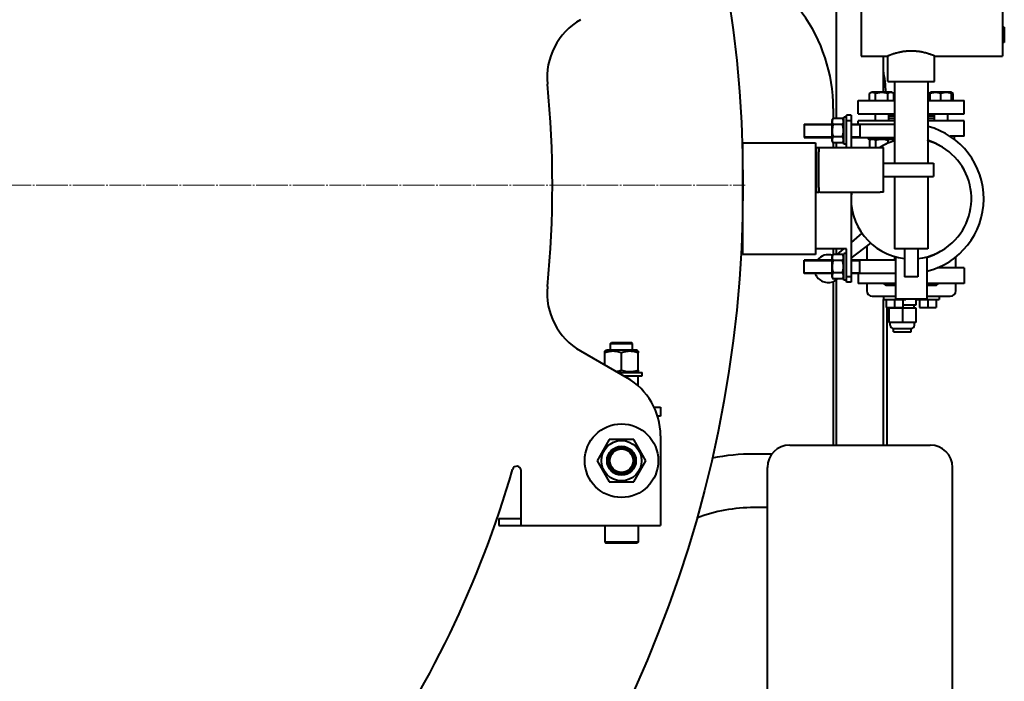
# Model space of a CAD drawing. Header units: millimetres. Extents: x -4428 to 3866, y -3426 to 3855.
# Tile 174 of 191: x 2928 to 3811, y 1473 to 2066. Entities that reach past the tile are written whole.
import ezdxf

# ---------------------------------------------------------------- set-up
doc = ezdxf.new("R2010")
doc.units = ezdxf.units.MM
for name, pattern in [('K5LT_AXLED', [32.912189, 28.412189, -1.5, 1.5, -1.5]), ('K5LT_BASIC', [0]), ('K5LT_THIN', [0])]:
    doc.linetypes.add(name, pattern=pattern)
doc.layers.add('Системный слой', color=7, linetype='Continuous')

# ---------------------------------------------------------------- blocks, each defined once
blk = doc.blocks.new('U15')
at = {"layer": 'Системный слой', "color": 30, "linetype": 'K5LT_AXLED', "lineweight": 20, "true_color": 0xff8000}
blk.add_line((2481.93, 1917.57), (3578.93, 1917.57), dxfattribs=at)
blk = doc.blocks.new('U10')
at = {"layer": 'Системный слой', "color": 150, "linetype": 'K5LT_BASIC', "lineweight": 40, "true_color": 0x0080ff}
for p, q in [((3660.93, 1977.54), (3660.93, 2372.07)), ((3682.93, 2137.57), (3682.93, 2033.57)), ((3809.93, 2137.57), (3809.93, 2033.57)), ((3811.43, 2059.57), (3809.93, 2059.57)), ((3811.43, 2059.57), (3811.43, 2045.57)), ((3811.43, 2045.57), (3809.93, 2045.57)), ((3682.93, 2033.57), (3706.93, 2033.57)), ((3702.93, 2001.07), (3702.93, 2033.57)), ((3706.93, 2010.57), (3706.93, 2033.57)), ((3748.93, 2033.57), (3809.93, 2033.57)), ((3748.93, 2010.57), (3748.93, 2033.57)), ((3706.93, 2010.57), (3748.93, 2010.57)), ((3712.93, 2010.57), (3712.93, 1937.57)), ((3742.93, 2010.57), (3742.93, 1937.57)), ((3690.44, 1999.95), (3692.39, 2001.07)), ((3690.44, 1993.57), (3690.44, 1999.95)), ((3691.91, 2000.8), (3692.39, 2001.07)), ((3710.44, 2001.07), (3692.39, 2001.07)), ((3695.93, 1993.57), (3695.93, 1999.95)), ((3706.9, 1993.57), (3706.9, 1999.95)), ((3712.38, 1999.95), (3710.44, 2001.07)), ((3710.91, 2000.8), (3710.44, 2001.07)), ((3712.38, 1993.57), (3712.38, 1999.95)), ((3743.48, 1999.95), (3745.42, 2001.07)), ((3743.48, 1993.57), (3743.48, 1999.95)), ((3744.95, 2000.8), (3745.42, 2001.07)), ((3744.95, 1999.95), (3744.95, 2000.8)), ((3744.95, 1993.57), (3744.95, 1999.95)), ((3763.47, 2001.07), (3745.42, 2001.07)), ((3754.45, 1993.57), (3754.45, 1999.95)), ((3765.42, 1999.95), (3763.47, 2001.07)), ((3763.95, 2000.8), (3763.47, 2001.07)), ((3763.95, 2000.8), (3763.95, 1999.95)), ((3763.95, 1993.57), (3763.95, 1999.95)), ((3765.42, 1993.57), (3765.42, 1999.95)), ((3680.43, 1981.57), (3680.43, 1993.57)), ((3680.43, 1993.57), (3694.77, 1993.57)), ((3694.77, 1993.57), (3695.93, 1993.57)), ((3695.93, 1993.57), (3696.96, 1993.57)), ((3696.96, 1993.57), (3712.93, 1993.57)), ((3742.93, 1993.57), (3761.94, 1993.57)), ((3761.94, 1993.57), (3763.95, 1993.57)), ((3763.95, 1993.57), (3775.43, 1993.57)), ((3775.43, 1981.57), (3775.43, 1993.57)), ((3657.93, 1986.57), (3657.93, 1977.54)), ((3673.93, 1980.57), (3669.93, 1980.57)), ((3669.93, 1975.57), (3669.93, 1980.57)), ((3673.93, 1980.57), (3673.93, 1975.57)), ((3680.43, 1981.57), (3712.93, 1981.57)), ((3695.41, 1981.57), (3695.41, 1975.57)), ((3707.41, 1981.57), (3707.41, 1975.57)), ((3712.93, 1979.57), (3707.41, 1979.57)), ((3742.93, 1981.57), (3775.43, 1981.57)), ((3748.45, 1979.57), (3742.93, 1979.57)), ((3748.45, 1981.57), (3748.45, 1975.57)), ((3760.45, 1981.57), (3760.45, 1975.57)), ((3631.93, 1972.57), (3656.63, 1972.57)), ((3631.93, 1972.57), (3631.93, 1966.57)), ((3631.93, 1972.57), (3631.93, 1966.57)), ((3657.75, 1977.54), (3656.63, 1975.6)), ((3656.63, 1975.6), (3656.63, 1957.55)), ((3666.31, 1977.54), (3657.75, 1977.54)), ((3666.31, 1972.06), (3657.75, 1972.06)), ((3667.43, 1975.6), (3666.31, 1977.54)), ((3667.43, 1954.57), (3667.43, 1978.57)), ((3669.93, 1978.57), (3667.43, 1978.57)), ((3669.93, 1951.57), (3669.93, 1975.57)), ((3673.93, 1975.57), (3669.93, 1975.57)), ((3673.93, 1975.57), (3673.93, 1951.57)), ((3673.93, 1972.57), (3712.93, 1972.57)), ((3680.43, 1972.57), (3680.43, 1975.57)), ((3712.93, 1975.57), (3680.43, 1975.57)), ((3681.93, 1972.57), (3681.93, 1966.57)), ((3712.93, 1977.57), (3707.41, 1977.57)), ((3748.45, 1977.57), (3742.93, 1977.57)), ((3775.43, 1975.57), (3742.93, 1975.57)), ((3775.43, 1961.57), (3775.43, 1975.57)), ((3631.93, 1966.57), (3631.93, 1960.57)), ((3631.93, 1966.57), (3631.93, 1960.57)), ((3681.93, 1966.57), (3681.93, 1960.57)), ((3766.38, 1961.57), (3762.71, 1961.57)), ((3775.43, 1961.57), (3766.38, 1961.57)), ((3766.45, 1961.57), (3766.45, 1959.07)), ((3576.93, 1855.57), (3576.93, 1955.57)), ((3576.93, 1955.57), (3631.93, 1955.57)), ((3631.93, 1960.57), (3656.63, 1960.57)), ((3631.93, 1955.57), (3641.93, 1955.57)), ((3641.93, 1955.57), (3641.93, 1855.57)), ((3657.75, 1955.6), (3656.63, 1957.55)), ((3666.31, 1961.09), (3657.75, 1961.09)), ((3666.31, 1955.6), (3657.75, 1955.6)), ((3657.93, 1955.6), (3657.93, 1951.57)), ((3660.93, 1951.57), (3660.93, 1955.6)), ((3667.43, 1957.55), (3666.31, 1955.6)), ((3669.93, 1954.57), (3667.43, 1954.57)), ((3673.93, 1960.57), (3712.93, 1960.57)), ((3689.41, 1960.57), (3689.41, 1959.07)), ((3701.41, 1959.07), (3689.41, 1959.07)), ((3692.39, 1959.07), (3690.44, 1957.95)), ((3690.44, 1957.95), (3690.44, 1951.57)), ((3695.93, 1957.95), (3695.93, 1951.57)), ((3712.93, 1959.07), (3701.41, 1959.07)), ((3706.9, 1957.95), (3706.9, 1955.31)), ((3710.44, 1959.07), (3712.38, 1957.95)), ((3712.38, 1957.95), (3712.38, 1957.29)), ((3748.45, 1955.75), (3748.45, 1955.52)), ((3766.45, 1959.07), (3766.26, 1959.07)), ((3641.93, 1950.57), (3642.93, 1950.57)), ((3642.93, 1951.57), (3644.93, 1951.57)), ((3642.93, 1947.57), (3642.93, 1951.57)), ((3642.93, 1915.57), (3642.93, 1947.57)), ((3644.93, 1951.57), (3644.93, 1947.57)), ((3644.93, 1951.57), (3645.93, 1951.57)), ((3644.93, 1915.57), (3644.93, 1947.57)), ((3645.93, 1951.57), (3699.93, 1951.57)), ((3699.93, 1951.57), (3702.93, 1951.57)), ((3702.93, 1911.57), (3702.93, 1951.57)), ((3702.93, 1937.57), (3747.93, 1937.57)), ((3747.93, 1937.57), (3747.93, 1925.57)), ((3702.93, 1925.57), (3747.93, 1925.57)), ((3712.93, 1925.57), (3712.93, 1860.57)), ((3742.93, 1925.57), (3742.93, 1860.57)), ((3642.93, 1911.57), (3642.93, 1915.57)), ((3642.93, 1911.57), (3644.93, 1911.57)), ((3644.93, 1915.57), (3644.93, 1911.57)), ((3645.93, 1911.57), (3644.93, 1911.57)), ((3645.93, 1911.57), (3699.93, 1911.57)), ((3673.93, 1911.57), (3673.93, 1835.57)), ((3702.93, 1911.57), (3699.93, 1911.57)), ((3673.93, 1898.57), (3674.39, 1898.57)), ((3683.71, 1874.58), (3673.93, 1866.33)), ((3673.93, 1852.33), (3691.62, 1865.6)), ((3631.93, 1855.57), (3576.93, 1855.57)), ((3641.93, 1855.57), (3631.93, 1855.57)), ((3669.93, 1860.57), (3641.93, 1860.57)), ((3657.75, 1855.54), (3656.63, 1853.6)), ((3666.31, 1855.54), (3657.75, 1855.54)), ((3657.93, 1860.57), (3657.93, 1855.54)), ((3660.93, 1855.54), (3660.93, 1860.57)), ((3667.1, 1860.57), (3661.13, 1855.54)), ((3667.43, 1853.6), (3666.31, 1855.54)), ((3667.43, 1832.57), (3667.43, 1856.57)), ((3669.93, 1856.57), (3667.43, 1856.57)), ((3669.93, 1835.57), (3669.93, 1860.57)), ((3687.93, 1862.83), (3687.93, 1850.57)), ((3742.93, 1860.57), (3712.93, 1860.57)), ((3721.93, 1860.57), (3721.93, 1835.57)), ((3733.93, 1860.57), (3733.93, 1835.57)), ((3631.93, 1844.57), (3631.93, 1850.57)), ((3656.63, 1850.57), (3631.93, 1850.57)), ((3631.93, 1844.57), (3631.93, 1850.57)), ((3656.63, 1853.6), (3656.63, 1835.55)), ((3666.31, 1850.06), (3657.75, 1850.06)), ((3713.93, 1850.57), (3673.93, 1850.57)), ((3681.93, 1844.57), (3681.93, 1850.57)), ((3712.93, 1853.7), (3712.93, 1850.57)), ((3713.93, 1853.42), (3713.93, 1815.57)), ((3741.93, 1853.42), (3741.93, 1815.57)), ((3742.93, 1853.7), (3742.93, 1853.27)), ((3767.93, 1843.57), (3767.93, 1853.37)), ((3631.93, 1838.57), (3631.93, 1844.57)), ((3631.93, 1838.57), (3631.93, 1844.57)), ((3656.63, 1838.57), (3631.93, 1838.57)), ((3666.31, 1839.09), (3657.75, 1839.09)), ((3713.93, 1838.57), (3673.93, 1838.57)), ((3680.43, 1838.57), (3680.43, 1829.57)), ((3681.93, 1838.57), (3681.93, 1844.57)), ((3775.43, 1843.57), (3751.33, 1843.57)), ((3775.43, 1843.57), (3775.43, 1829.57)), ((3657.75, 1833.6), (3656.63, 1835.55)), ((3666.31, 1833.6), (3657.75, 1833.6)), ((3657.93, 1831.21), (3657.93, 1684.57)), ((3660.93, 1684.57), (3660.93, 1832.87)), ((3667.43, 1835.55), (3666.31, 1833.6)), ((3669.93, 1832.57), (3667.43, 1832.57)), ((3669.93, 1830.57), (3669.93, 1835.57)), ((3673.93, 1835.57), (3669.93, 1835.57)), ((3673.93, 1830.57), (3669.93, 1830.57)), ((3673.93, 1835.57), (3673.93, 1830.57)), ((3713.93, 1829.57), (3680.43, 1829.57)), ((3687.93, 1829.57), (3687.93, 1823.07)), ((3705.43, 1827.57), (3703.43, 1829.57)), ((3733.93, 1835.57), (3721.93, 1835.57)), ((3775.43, 1829.57), (3741.93, 1829.57)), ((3750.43, 1827.57), (3752.43, 1829.57)), ((3767.93, 1823.07), (3767.93, 1829.57)), ((3713.93, 1827.57), (3705.43, 1827.57)), ((3750.43, 1827.57), (3741.93, 1827.57)), ((3692.93, 1818.07), (3713.93, 1818.07)), ((3702.93, 1818.07), (3702.93, 1815.07)), ((3702.93, 1684.57), (3702.93, 1815.07)), ((3702.93, 1815.07), (3722.93, 1815.07)), ((3705.43, 1815.07), (3705.43, 1808.07)), ((3712.93, 1815.07), (3712.93, 1808.07)), ((3741.93, 1815.57), (3713.93, 1815.57)), ((3720.43, 1815.07), (3720.43, 1808.07)), ((3722.93, 1815.57), (3722.93, 1815.07)), ((3731.93, 1815.57), (3731.93, 1810.07)), ((3732.93, 1815.57), (3732.93, 1815.07)), ((3732.93, 1815.07), (3752.93, 1815.07)), ((3735.43, 1815.07), (3735.43, 1808.07)), ((3741.93, 1818.07), (3762.93, 1818.07)), ((3742.93, 1815.07), (3742.93, 1808.07)), ((3750.43, 1815.07), (3750.43, 1808.07)), ((3752.93, 1818.07), (3752.93, 1815.07)), ((3705.43, 1808.07), (3712.93, 1808.07)), ((3705.93, 1808.07), (3705.93, 1684.57)), ((3707.93, 1807.57), (3707.93, 1794.57)), ((3707.93, 1807.57), (3719.93, 1807.57)), ((3709.43, 1807.57), (3709.43, 1808.07)), ((3712.93, 1808.07), (3720.43, 1808.07)), ((3719.93, 1807.57), (3731.93, 1807.57)), ((3719.93, 1807.57), (3719.93, 1794.57)), ((3731.93, 1810.07), (3720.43, 1810.07)), ((3730.43, 1807.57), (3730.43, 1810.07)), ((3731.93, 1807.57), (3731.93, 1794.57)), ((3735.43, 1808.07), (3742.93, 1808.07)), ((3742.93, 1808.07), (3750.43, 1808.07)), ((3719.93, 1794.57), (3707.93, 1794.57)), ((3708.93, 1792.07), (3708.93, 1794.57)), ((3731.93, 1794.57), (3719.93, 1794.57)), ((3730.93, 1792.07), (3730.93, 1794.57)), ((3711.93, 1786.07), (3711.93, 1789.07)), ((3711.93, 1789.07), (3719.93, 1789.07)), ((3711.93, 1786.07), (3727.93, 1786.07)), ((3719.93, 1789.07), (3727.93, 1789.07)), ((3727.93, 1786.07), (3727.93, 1789.07)), ((3457.93, 1775.57), (3458.93, 1776.57)), ((3458.93, 1776.57), (3476.93, 1776.57)), ((3477.93, 1775.57), (3476.93, 1776.57)), ((3431.18, 1769), (3472.93, 1744.89)), ((3452.93, 1768.71), (3454.43, 1769.57)), ((3452.93, 1767.37), (3452.93, 1768.71)), ((3452.93, 1756.44), (3452.93, 1767.37)), ((3467.93, 1769.57), (3454.43, 1769.57)), ((3457.93, 1769.57), (3457.93, 1775.57)), ((3457.93, 1775.57), (3477.93, 1775.57)), ((3481.43, 1769.57), (3467.93, 1769.57)), ((3467.93, 1751.78), (3467.93, 1767.37)), ((3477.93, 1769.57), (3477.93, 1775.57)), ((3482.93, 1768.71), (3481.43, 1769.57)), ((3482.93, 1768.71), (3482.93, 1767.37)), ((3482.93, 1751.78), (3482.93, 1767.37)), ((3464.83, 1749.57), (3486.43, 1749.57)), ((3481.43, 1749.57), (3482.93, 1750.44)), ((3482.93, 1751.78), (3482.93, 1750.44)), ((3486.43, 1746.57), (3486.43, 1749.57)), ((3470.02, 1746.57), (3486.43, 1746.57)), ((3482.93, 1737.65), (3482.93, 1746.57)), ((3497.18, 1718.57), (3502.93, 1718.57)), ((3502.93, 1718.57), (3502.93, 1710.57)), ((3502.93, 1710.57), (3500.28, 1710.57)), ((3456.96, 1689.57), (3445.99, 1670.57)), ((3478.9, 1689.57), (3456.96, 1689.57)), ((3489.87, 1670.57), (3478.9, 1689.57)), ((3502.93, 1692.93), (3502.93, 1626.57)), ((3618.93, 1684.57), (3638.93, 1684.57)), ((3618.93, 1684.57), (3620.32, 1684.57)), ((3638.93, 1684.57), (3724.93, 1684.57)), ((3724.93, 1684.57), (3744.93, 1684.57)), ((3743.41, 1684.57), (3744.93, 1684.57)), ((3445.99, 1670.57), (3456.96, 1651.57)), ((3478.9, 1651.57), (3489.87, 1670.57)), ((3602.93, 1676.57), (3586.93, 1676.57)), ((3377.93, 1626.57), (3377.93, 1661.6)), ((3598.93, 1457.57), (3598.93, 1664.57)), ((3764.93, 1457.57), (3764.93, 1664.57)), ((3456.96, 1651.57), (3478.9, 1651.57)), ((3377.93, 1612.57), (3377.93, 1626.57)), ((3502.93, 1626.57), (3502.93, 1612.57)), ((3598.93, 1628.57), (3586.93, 1628.57)), ((3357.93, 1618.57), (3357.93, 1612.57)), ((3357.93, 1618.57), (3377.93, 1618.57)), ((3357.93, 1612.57), (3377.93, 1612.57)), ((3377.93, 1612.57), (3502.93, 1612.57)), ((3452.93, 1612.57), (3452.93, 1597.57)), ((3482.93, 1612.57), (3482.93, 1597.57)), ((3452.93, 1597.57), (3453.93, 1596.57)), ((3482.93, 1597.57), (3452.93, 1597.57)), ((3481.93, 1596.57), (3453.93, 1596.57)), ((3482.93, 1597.57), (3481.93, 1596.57))]:
    blk.add_line(p, q, dxfattribs=at)
at = {"layer": 'Системный слой', "color": 7, "linetype": 'K5LT_THIN', "lineweight": 20}
for p, q in [((3631.93, 1971.63), (3656.63, 1971.63)), ((3673.93, 1971.63), (3681.93, 1971.63)), ((3631.93, 1961.52), (3656.63, 1961.52)), ((3673.93, 1961.52), (3681.93, 1961.52)), ((3749.39, 1955.32), (3749.39, 1955.12)), ((3656.63, 1849.63), (3631.93, 1849.63)), ((3681.93, 1849.63), (3673.93, 1849.63)), ((3656.63, 1839.52), (3631.93, 1839.52)), ((3681.93, 1839.52), (3673.93, 1839.52))]:
    blk.add_line(p, q, dxfattribs=at)
at = {"layer": 'Системный слой', "color": 150, "linetype": 'K5LT_BASIC', "lineweight": 40, "true_color": 0x0080ff}
for centre, radius in [((2481.93, 1917.57), 1095), ((3467.93, 1670.57), 33), ((3467.93, 1670.57), 18.05), ((3467.93, 1670.57), 13), ((3467.93, 1670.57), 12), ((3467.93, 1670.57), 10.5)]:
    blk.add_circle(centre, radius, dxfattribs=at)
for centre, radius, start, end in [((3512.93, 1986.57), 145, 0, 72.23605), ((3461.18, 2014.18), 60, 120, 185.6345), ((3512.93, 1986.57), 193, 4.30867, 10.11542), ((2481.93, 1917.57), 924, 354.3655, 5.6345), ((3725.93, 1905.57), 67, 283.81608, 75.30158), ((3727.93, 1905.57), 54, 106.12762, 121.58634), ((3725.93, 1905.57), 55, 59.09365, 71.99555), ((3727.93, 1905.57), 54, 313.00049, 73.87238), ((3727.93, 1905.57), 54, 173.62063, 263.62063), ((3727.93, 1905.57), 54, 276.37937, 313.00049), ((3653.43, 1842.87), 12.5, 71.98372, 141.96929), ((3725.93, 1905.57), 55, 286.91239, 300.90635), ((3653.43, 1842.87), 12.5, 200.11565, 218.5), ((3653.43, 1842.87), 12.5, 218.5, 312.14162), ((3461.18, 1820.96), 60, 174.3655, 240), ((3692.93, 1823.07), 5, 180, 270), ((3762.93, 1823.07), 5, 270, 0), ((3711.93, 1792.07), 3, 180, 270), ((3727.93, 1792.07), 3, 270, 0), ((3442.93, 1692.93), 60, 0, 60), ((3618.93, 1664.57), 20, 90, 180), ((3744.93, 1664.57), 20, 0, 90), ((3586.93, 1483.57), 193, 90, 101.26328), ((2481.93, 1917.57), 924, 324.39097, 343.98861), ((3373.93, 1661.6), 4, 0, 163.98861), ((3586.93, 1483.57), 145, 90, 110.78452)]:
    blk.add_arc(centre, radius, start, end, dxfattribs=at)
at = {"layer": 'Системный слой', "color": 7, "linetype": 'K5LT_THIN', "lineweight": 20}
blk.add_arc((3467.93, 1670.57), 10.92, 70, 340, dxfattribs=at)
at = {"layer": 'Системный слой', "color": 150, "linetype": 'K5LT_BASIC', "lineweight": 40, "true_color": 0x0080ff}
for points, knots in [([(3748.93, 2033.57), (3748.93, 2033.57), (3748.9, 2033.59), (3748.75, 2033.65), (3748.52, 2033.74), (3748.25, 2033.84), (3747.92, 2033.97), (3747.56, 2034.11), (3747.09, 2034.29), (3746.51, 2034.5), (3745.73, 2034.78), (3744.91, 2035.06), (3743.82, 2035.42), (3742.54, 2035.82), (3741.08, 2036.22), (3739.54, 2036.61), (3738.21, 2036.91), (3736.8, 2037.19), (3735.59, 2037.39), (3734.4, 2037.57), (3733.22, 2037.71), (3732.11, 2037.82), (3731.07, 2037.9), (3730.02, 2037.96), (3728.87, 2038), (3727.59, 2038.01), (3726.3, 2037.98), (3725.07, 2037.92), (3724.07, 2037.85), (3723.14, 2037.76), (3722.36, 2037.68), (3721.57, 2037.58), (3720.62, 2037.45), (3719.43, 2037.25), (3718.08, 2037), (3716.48, 2036.65), (3714.91, 2036.26), (3713.34, 2035.82), (3712.07, 2035.43), (3711.03, 2035.09), (3710.19, 2034.8), (3709.54, 2034.57), (3709.03, 2034.38), (3708.62, 2034.23), (3708.24, 2034.09), (3707.83, 2033.93), (3707.51, 2033.8), (3707.24, 2033.7), (3707.05, 2033.62), (3706.95, 2033.58), (3706.93, 2033.57), (3706.93, 2033.57)], [0, 0, 0, 0, 1.15804, 2.318076, 3.220114, 4.379087, 5.065333, 5.922811, 6.957075, 8.002276, 9.064163, 10.69266, 11.434958, 13.254018, 15.18667, 16.049605, 17.793436, 18.898072, 19.791758, 20.902892, 21.901465, 22.662173, 23.588434, 24.37228, 25.145248, 26.27466, 27.382226, 28.159245, 29.159235, 29.754653, 30.404574, 31.059788, 31.682255, 32.77125, 34.085516, 35.246508, 37.169524, 38.66626, 40.253828, 41.580727, 42.645174, 43.792113, 44.637212, 45.281093, 46.142328, 47.038835, 48.224506, 49.034697, 50.164158, 51.270608, 52, 52, 52, 52]), ([(3695.93, 1999.95), (3695.69, 2000.09), (3695.29, 2000.3), (3694.76, 2000.51), (3694.34, 2000.64), (3693.97, 2000.73), (3693.59, 2000.78), (3693.2, 2000.8), (3692.83, 2000.79), (3692.46, 2000.74), (3692.07, 2000.66), (3691.51, 2000.48), (3690.97, 2000.24), (3690.57, 2000.02), (3690.44, 1999.95)], [0, 0, 0, 0, 2.031939, 3.311633, 4.396645, 5.423589, 6.350589, 7.49983, 8.533187, 9.335775, 10.524184, 11.684847, 13.915004, 15, 15, 15, 15]), ([(3706.9, 1999.95), (3706.64, 2000.02), (3705.99, 2000.2), (3704.8, 2000.48), (3703.61, 2000.67), (3702.69, 2000.75), (3702.17, 2000.78), (3701.84, 2000.79), (3701.56, 2000.8), (3701.26, 2000.8), (3700.89, 2000.79), (3700.44, 2000.77), (3699.79, 2000.72), (3698.85, 2000.61), (3697.78, 2000.42), (3696.77, 2000.18), (3696.21, 2000.03), (3695.93, 1999.95)], [0, 0, 0, 0, 3.152296, 8.024027, 14.430358, 17.4743, 18.996271, 20.518242, 21.409855, 22.301468, 24.084694, 25.867919, 27.651145, 31.792504, 37.072525, 40.536262, 44, 44, 44, 44]), ([(3712.38, 1999.95), (3712.14, 2000.09), (3711.75, 2000.3), (3711.21, 2000.51), (3710.8, 2000.64), (3710.42, 2000.73), (3710.04, 2000.78), (3709.66, 2000.8), (3709.29, 2000.79), (3708.91, 2000.74), (3708.52, 2000.66), (3707.96, 2000.48), (3707.42, 2000.24), (3707.03, 2000.02), (3706.9, 1999.95)], [0, 0, 0, 0, 2.031939, 3.311633, 4.396645, 5.423589, 6.350589, 7.49983, 8.533187, 9.335775, 10.524184, 11.684847, 13.915004, 15, 15, 15, 15]), ([(3744.95, 2000.6), (3744.79, 2000.56), (3744.52, 2000.46), (3744.03, 2000.25), (3743.7, 2000.08), (3743.48, 1999.95)], [0, 0, 0, 0, 1.912507, 3.220306, 6, 6, 6, 6]), ([(3754.45, 1999.95), (3754.12, 2000.06), (3753.58, 2000.22), (3752.78, 2000.43), (3752.06, 2000.58), (3751.46, 2000.68), (3750.93, 2000.74), (3750.39, 2000.78), (3749.72, 2000.8), (3749.17, 2000.79), (3748.6, 2000.75), (3748.01, 2000.69), (3747.19, 2000.56), (3746.16, 2000.33), (3745.4, 2000.1), (3744.95, 1999.95)], [0, 0, 0, 0, 1.679816, 2.780687, 4.100621, 5.29978, 5.785161, 6.773962, 7.999819, 9.102067, 9.530451, 10.806592, 12.055167, 13.667644, 16, 16, 16, 16]), ([(3763.95, 1999.95), (3763.62, 2000.06), (3763.08, 2000.22), (3762.28, 2000.43), (3761.56, 2000.58), (3760.96, 2000.68), (3760.43, 2000.74), (3759.89, 2000.78), (3759.22, 2000.8), (3758.67, 2000.79), (3758.1, 2000.75), (3757.51, 2000.69), (3756.69, 2000.56), (3755.66, 2000.33), (3754.9, 2000.1), (3754.45, 1999.95)], [0, 0, 0, 0, 1.679816, 2.780687, 4.100621, 5.29978, 5.785161, 6.773962, 7.999819, 9.102067, 9.530451, 10.806592, 12.055167, 13.667644, 16, 16, 16, 16]), ([(3765.42, 1999.95), (3765.26, 2000.04), (3765, 2000.18), (3764.51, 2000.41), (3764.17, 2000.54), (3763.95, 2000.6)], [0, 0, 0, 0, 1.918281, 3.26766, 6, 6, 6, 6]), ([(3657.75, 1977.54), (3657.61, 1977.3), (3657.41, 1976.9), (3657.19, 1976.37), (3657.06, 1975.96), (3656.97, 1975.58), (3656.92, 1975.2), (3656.9, 1974.81), (3656.92, 1974.44), (3656.96, 1974.07), (3657.05, 1973.68), (3657.22, 1973.12), (3657.46, 1972.58), (3657.68, 1972.19), (3657.75, 1972.06)], [0, 0, 0, 0, 2.031939, 3.311633, 4.396645, 5.423589, 6.350589, 7.49983, 8.533187, 9.335775, 10.524184, 11.684847, 13.915004, 15, 15, 15, 15]), ([(3657.75, 1972.06), (3657.68, 1971.8), (3657.5, 1971.15), (3657.23, 1969.96), (3657.04, 1968.77), (3656.95, 1967.85), (3656.92, 1967.33), (3656.91, 1967), (3656.9, 1966.72), (3656.9, 1966.42), (3656.91, 1966.05), (3656.93, 1965.59), (3656.98, 1964.94), (3657.09, 1964.01), (3657.28, 1962.94), (3657.52, 1961.93), (3657.67, 1961.37), (3657.75, 1961.09)], [0, 0, 0, 0, 3.152296, 8.024027, 14.430358, 17.4743, 18.996271, 20.518242, 21.409855, 22.301468, 24.084694, 25.867919, 27.651145, 31.792504, 37.072525, 40.536262, 44, 44, 44, 44]), ([(3666.31, 1972.06), (3666.45, 1972.3), (3666.65, 1972.7), (3666.87, 1973.23), (3667, 1973.64), (3667.09, 1974.02), (3667.14, 1974.4), (3667.16, 1974.79), (3667.15, 1975.15), (3667.1, 1975.53), (3667.01, 1975.92), (3666.84, 1976.48), (3666.6, 1977.02), (3666.38, 1977.41), (3666.31, 1977.54)], [0, 0, 0, 0, 2.031939, 3.311633, 4.396645, 5.423589, 6.350589, 7.49983, 8.533187, 9.335775, 10.524184, 11.684847, 13.915004, 15, 15, 15, 15]), ([(3666.31, 1961.09), (3666.38, 1961.34), (3666.56, 1962), (3666.83, 1963.18), (3667.03, 1964.38), (3667.11, 1965.3), (3667.14, 1965.81), (3667.15, 1966.14), (3667.16, 1966.42), (3667.16, 1966.72), (3667.15, 1967.1), (3667.13, 1967.55), (3667.08, 1968.2), (3666.97, 1969.14), (3666.78, 1970.21), (3666.54, 1971.21), (3666.39, 1971.78), (3666.31, 1972.06)], [0, 0, 0, 0, 3.152296, 8.024027, 14.430358, 17.4743, 18.996271, 20.518242, 21.409855, 22.301468, 24.084694, 25.867919, 27.651145, 31.792504, 37.072525, 40.536262, 44, 44, 44, 44]), ([(3657.75, 1961.09), (3657.61, 1960.85), (3657.41, 1960.45), (3657.19, 1959.92), (3657.06, 1959.5), (3656.97, 1959.13), (3656.92, 1958.74), (3656.9, 1958.36), (3656.92, 1957.99), (3656.96, 1957.62), (3657.05, 1957.23), (3657.22, 1956.67), (3657.46, 1956.13), (3657.68, 1955.73), (3657.75, 1955.6)], [0, 0, 0, 0, 2.031939, 3.311633, 4.396645, 5.423589, 6.350589, 7.49983, 8.533187, 9.335775, 10.524184, 11.684847, 13.915004, 15, 15, 15, 15]), ([(3666.31, 1955.6), (3666.45, 1955.84), (3666.65, 1956.24), (3666.87, 1956.77), (3667, 1957.19), (3667.09, 1957.56), (3667.14, 1957.95), (3667.16, 1958.33), (3667.15, 1958.7), (3667.1, 1959.07), (3667.01, 1959.46), (3666.84, 1960.02), (3666.6, 1960.56), (3666.38, 1960.96), (3666.31, 1961.09)], [0, 0, 0, 0, 2.031939, 3.311633, 4.396645, 5.423589, 6.350589, 7.49983, 8.533187, 9.335775, 10.524184, 11.684847, 13.915004, 15, 15, 15, 15]), ([(3695.93, 1957.95), (3695.69, 1958.09), (3695.29, 1958.3), (3694.76, 1958.51), (3694.34, 1958.64), (3693.97, 1958.73), (3693.59, 1958.78), (3693.2, 1958.8), (3692.83, 1958.79), (3692.46, 1958.74), (3692.07, 1958.66), (3691.51, 1958.48), (3690.97, 1958.24), (3690.57, 1958.02), (3690.44, 1957.95)], [0, 0, 0, 0, 2.031939, 3.311633, 4.396645, 5.423589, 6.350589, 7.49983, 8.533187, 9.335775, 10.524184, 11.684847, 13.915004, 15, 15, 15, 15]), ([(3706.9, 1957.95), (3706.64, 1958.02), (3705.99, 1958.2), (3704.8, 1958.48), (3703.61, 1958.67), (3702.69, 1958.75), (3702.17, 1958.78), (3701.84, 1958.79), (3701.56, 1958.8), (3701.26, 1958.8), (3700.89, 1958.79), (3700.44, 1958.77), (3699.79, 1958.72), (3698.85, 1958.61), (3697.78, 1958.42), (3696.77, 1958.18), (3696.21, 1958.03), (3695.93, 1957.95)], [0, 0, 0, 0, 3.152296, 8.024027, 14.430358, 17.4743, 18.996271, 20.518242, 21.409855, 22.301468, 24.084694, 25.867919, 27.651145, 31.792504, 37.072525, 40.536262, 44, 44, 44, 44]), ([(3712.38, 1957.95), (3712.14, 1958.09), (3711.75, 1958.3), (3711.21, 1958.51), (3710.8, 1958.64), (3710.42, 1958.73), (3710.04, 1958.78), (3709.66, 1958.8), (3709.29, 1958.79), (3708.91, 1958.74), (3708.52, 1958.66), (3707.96, 1958.48), (3707.42, 1958.24), (3707.03, 1958.02), (3706.9, 1957.95)], [0, 0, 0, 0, 2.031939, 3.311633, 4.396645, 5.423589, 6.350589, 7.49983, 8.533187, 9.335775, 10.524184, 11.684847, 13.915004, 15, 15, 15, 15]), ([(3712.93, 1957.57), (3712.93, 1957.64), (3712.93, 1957.7), (3712.92, 1957.84), (3712.92, 1957.9), (3712.9, 1958.1), (3712.88, 1958.23), (3712.82, 1958.54), (3712.77, 1958.71), (3712.69, 1958.95), (3712.67, 1959.01), (3712.64, 1959.07)], [0.000144, 0.000144, 0.000144, 0.000144, 0.917056, 0.917056, 1.834112, 1.834112, 3.668224, 3.668224, 6.163634, 6.163634, 7.096576, 7.096576, 7.096576, 7.096576]), ([(3742.93, 1957.57), (3742.93, 1957.64), (3742.93, 1957.7), (3742.94, 1957.81), (3742.94, 1957.84), (3742.94, 1957.88)], [0.000103, 0.000103, 0.000103, 0.000103, 0.917056, 0.917056, 1.400917, 1.400917, 1.400917, 1.400917]), ([(3657.75, 1855.54), (3657.61, 1855.3), (3657.41, 1854.9), (3657.19, 1854.37), (3657.06, 1853.96), (3656.97, 1853.58), (3656.92, 1853.2), (3656.9, 1852.81), (3656.92, 1852.44), (3656.96, 1852.07), (3657.05, 1851.68), (3657.22, 1851.12), (3657.46, 1850.58), (3657.68, 1850.19), (3657.75, 1850.06)], [0, 0, 0, 0, 2.031939, 3.311633, 4.396645, 5.423589, 6.350589, 7.49983, 8.533187, 9.335775, 10.524184, 11.684847, 13.915004, 15, 15, 15, 15]), ([(3666.31, 1850.06), (3666.45, 1850.3), (3666.65, 1850.7), (3666.87, 1851.23), (3667, 1851.64), (3667.09, 1852.02), (3667.14, 1852.4), (3667.16, 1852.79), (3667.15, 1853.15), (3667.1, 1853.53), (3667.01, 1853.92), (3666.84, 1854.48), (3666.6, 1855.02), (3666.38, 1855.41), (3666.31, 1855.54)], [0, 0, 0, 0, 2.031939, 3.311633, 4.396645, 5.423589, 6.350589, 7.49983, 8.533187, 9.335775, 10.524184, 11.684847, 13.915004, 15, 15, 15, 15]), ([(3657.75, 1850.06), (3657.68, 1849.8), (3657.5, 1849.15), (3657.23, 1847.96), (3657.04, 1846.77), (3656.95, 1845.85), (3656.92, 1845.33), (3656.91, 1845), (3656.9, 1844.72), (3656.9, 1844.42), (3656.91, 1844.05), (3656.93, 1843.59), (3656.98, 1842.94), (3657.09, 1842.01), (3657.28, 1840.94), (3657.52, 1839.93), (3657.67, 1839.37), (3657.75, 1839.09)], [0, 0, 0, 0, 3.152296, 8.024027, 14.430358, 17.4743, 18.996271, 20.518242, 21.409855, 22.301468, 24.084694, 25.867919, 27.651145, 31.792504, 37.072525, 40.536262, 44, 44, 44, 44]), ([(3666.31, 1839.09), (3666.38, 1839.34), (3666.56, 1840), (3666.83, 1841.18), (3667.03, 1842.38), (3667.11, 1843.3), (3667.14, 1843.81), (3667.15, 1844.14), (3667.16, 1844.42), (3667.16, 1844.72), (3667.15, 1845.1), (3667.13, 1845.55), (3667.08, 1846.2), (3666.97, 1847.14), (3666.78, 1848.21), (3666.54, 1849.21), (3666.39, 1849.78), (3666.31, 1850.06)], [0, 0, 0, 0, 3.152296, 8.024027, 14.430358, 17.4743, 18.996271, 20.518242, 21.409855, 22.301468, 24.084694, 25.867919, 27.651145, 31.792504, 37.072525, 40.536262, 44, 44, 44, 44]), ([(3657.75, 1839.09), (3657.61, 1838.85), (3657.41, 1838.45), (3657.19, 1837.92), (3657.06, 1837.5), (3656.97, 1837.13), (3656.92, 1836.74), (3656.9, 1836.36), (3656.92, 1835.99), (3656.96, 1835.62), (3657.05, 1835.23), (3657.22, 1834.67), (3657.46, 1834.13), (3657.68, 1833.73), (3657.75, 1833.6)], [0, 0, 0, 0, 2.031939, 3.311633, 4.396645, 5.423589, 6.350589, 7.49983, 8.533187, 9.335775, 10.524184, 11.684847, 13.915004, 15, 15, 15, 15]), ([(3666.31, 1833.6), (3666.45, 1833.84), (3666.65, 1834.24), (3666.87, 1834.77), (3667, 1835.19), (3667.09, 1835.56), (3667.14, 1835.95), (3667.16, 1836.33), (3667.15, 1836.7), (3667.1, 1837.07), (3667.01, 1837.46), (3666.84, 1838.02), (3666.6, 1838.56), (3666.38, 1838.96), (3666.31, 1839.09)], [0, 0, 0, 0, 2.031939, 3.311633, 4.396645, 5.423589, 6.350589, 7.49983, 8.533187, 9.335775, 10.524184, 11.684847, 13.915004, 15, 15, 15, 15]), ([(3467.93, 1767.37), (3467.18, 1767.62), (3466.02, 1767.96), (3464.57, 1768.28), (3463.72, 1768.44), (3462.99, 1768.54), (3462.25, 1768.63), (3461.35, 1768.69), (3460.5, 1768.71), (3459.63, 1768.7), (3458.8, 1768.64), (3457.93, 1768.55), (3457.06, 1768.43), (3456.08, 1768.24), (3454.69, 1767.92), (3453.6, 1767.59), (3452.93, 1767.37)], [0, 0, 0, 0, 2.605527, 4.02085, 4.933638, 5.484881, 6.49485, 7.414784, 8.499661, 9.344631, 10.327891, 11.304749, 12.273715, 13.232361, 14.655984, 17, 17, 17, 17]), ([(3482.93, 1767.37), (3482.18, 1767.62), (3481.02, 1767.96), (3479.57, 1768.28), (3478.72, 1768.44), (3477.99, 1768.54), (3477.25, 1768.63), (3476.35, 1768.69), (3475.5, 1768.71), (3474.63, 1768.7), (3473.8, 1768.64), (3472.93, 1768.55), (3472.06, 1768.43), (3471.08, 1768.24), (3469.69, 1767.92), (3468.6, 1767.59), (3467.93, 1767.37)], [0, 0, 0, 0, 2.605527, 4.02085, 4.933638, 5.484881, 6.49485, 7.414784, 8.499661, 9.344631, 10.327891, 11.304749, 12.273715, 13.232361, 14.655984, 17, 17, 17, 17]), ([(3463.03, 1750.61), (3463.33, 1750.65), (3463.9, 1750.74), (3464.81, 1750.91), (3465.72, 1751.12), (3466.79, 1751.41), (3467.51, 1751.64), (3467.93, 1751.78)], [0, 0, 0, 0, 1.465811, 2.734304, 4.423642, 5.906767, 8, 8, 8, 8]), ([(3467.93, 1751.78), (3468.68, 1751.53), (3469.84, 1751.18), (3471.29, 1750.86), (3472.14, 1750.71), (3472.87, 1750.6), (3473.61, 1750.52), (3474.51, 1750.45), (3475.36, 1750.43), (3476.23, 1750.45), (3477.06, 1750.5), (3477.94, 1750.59), (3478.8, 1750.72), (3479.79, 1750.9), (3481.17, 1751.23), (3482.26, 1751.55), (3482.93, 1751.78)], [0, 0, 0, 0, 2.605527, 4.02085, 4.933638, 5.484881, 6.49485, 7.414784, 8.499661, 9.344631, 10.327891, 11.304749, 12.273715, 13.232361, 14.655984, 17, 17, 17, 17])]:
    blk.add_open_spline(points, degree=3, knots=knots, dxfattribs=at)
at = {"layer": 'Системный слой'}
blk.add_blockref('U15', (0, 0), dxfattribs=at)

msp = doc.modelspace()

# ---------------------------------------------------------------- block references
at = {"layer": 'Системный слой'}
msp.add_blockref('U10', (0, 0), dxfattribs=at)

doc.saveas('drawing.dxf')
